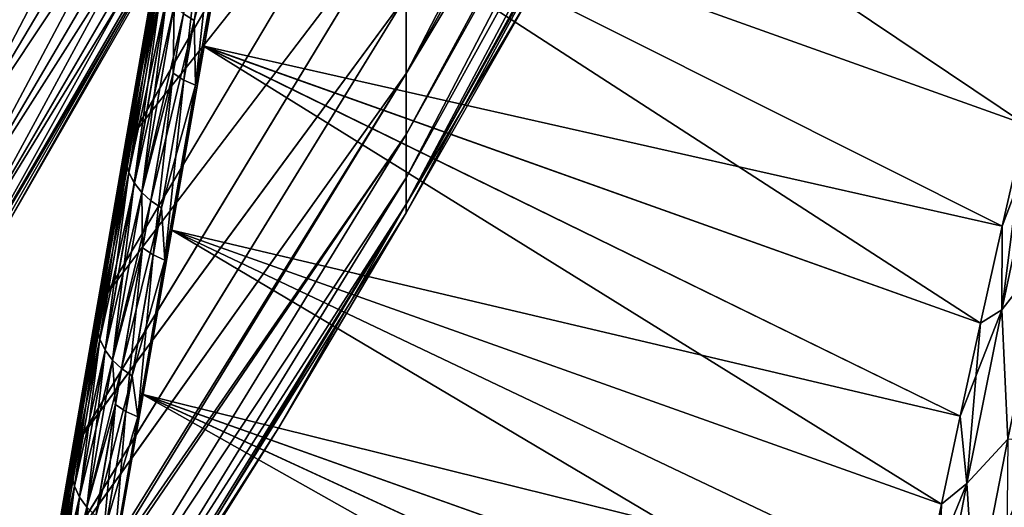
# Model space of a CAD drawing. Header units: metres. Extents: x -2 to 102, y -85 to 102.
# Tile 165 of 256: x 88.07 to 90.11, y -15.81 to -14.8. Entities that reach past the tile are written whole.
import ezdxf

# ---------------------------------------------------------------- set-up
doc = ezdxf.new("R2010")
doc.units = ezdxf.units.M
doc.layers.add('solid_21064300', color=7, linetype='CONTINUOUS')

msp = doc.modelspace()

# ---------------------------------------------------------------- linework, layer by layer
at = {"layer": 'solid_21064300'}
for points in [[(87.910683, -14.924718, 3.930492), (88.632973, -13.722143, 3.613788), (88.632973, -13.517915, 4.315395)], [(87.910683, -14.924718, 3.930492), (88.632973, -13.517915, 4.315395), (87.910683, -14.702593, 4.693586)], [(88.868202, -14.90744, -2.948236), (89.555847, -13.679156, -2.727466), (89.558739, -13.571989, -3.194474)], [(88.868202, -14.745831, -3.672104), (88.868202, -14.90744, -2.948236), (89.558739, -13.571989, -3.194474)], [(88.868202, -14.907441, 2.948234), (89.555847, -13.679144, 2.72753), (89.560776, -13.755571, 2.253543)], [(88.868202, -14.907441, 2.948234), (88.868202, -14.745831, 3.672102), (89.555847, -13.679144, 2.72753)], [(88.868202, -14.90744, -2.948236), (89.560783, -13.755583, -2.253454), (89.555847, -13.679156, -2.727466)], [(88.632973, -13.722143, -3.613788), (87.910683, -14.924718, -3.930492), (87.910683, -14.702593, -4.693586)], [(88.632973, -13.722143, -3.613788), (88.632973, -13.889982, -2.902598), (87.910683, -14.924718, -3.930492)], [(87.910683, -15.107266, 3.156975), (88.632973, -13.889982, 2.902598), (88.632973, -13.722143, 3.613788)], [(87.910683, -15.107266, 3.156975), (88.632973, -13.722143, 3.613788), (87.910683, -14.924718, 3.930492)], [(88.868202, -15.033538, 2.217343), (89.560776, -13.755571, 2.253543), (89.566551, -13.783427, 2.000528)], [(88.868202, -15.033538, 2.217343), (88.868202, -14.907441, 2.948234), (89.560776, -13.755571, 2.253543)], [(88.868202, -15.033538, -2.217344), (89.566551, -13.783429, -2.000506), (89.560783, -13.755583, -2.253454)], [(88.868202, -14.90744, -2.948236), (88.868202, -15.033538, -2.217344), (89.560783, -13.755583, -2.253454)], [(88.868202, -15.123822, 1.48117), (88.868202, -15.033538, 2.217343), (89.566551, -13.783427, 2.000528)], [(89.56752, -13.86174, 1.33605), (88.868202, -15.123822, 1.48117), (89.566551, -13.783427, 2.000528)], [(88.868202, -15.123822, -1.481171), (89.56752, -13.86174, -1.33604), (89.566551, -13.783429, -2.000506)], [(88.868202, -15.033538, -2.217344), (88.868202, -15.123822, -1.481171), (89.566551, -13.783429, -2.000506)], [(89.56752, -13.86174, 1.33605), (88.868202, -15.17808, 0.741468), (88.868202, -15.123822, 1.48117)], [(89.56752, -13.86174, 1.33605), (89.56752, -13.909909, 0.668797), (88.868202, -15.17808, 0.741468)], [(88.868202, -15.17808, -0.741468), (89.56752, -13.909909, -0.668792), (89.56752, -13.86174, -1.33604)], [(88.868202, -15.123822, -1.481171), (88.868202, -15.17808, -0.741468), (89.56752, -13.86174, -1.33604)], [(88.632973, -13.889982, -2.902598), (87.910683, -15.107266, -3.156975), (87.910683, -14.924718, -3.930492)], [(88.632973, -13.889982, -2.902598), (88.632973, -14.020988, -2.18371), (87.910683, -15.107266, -3.156975)], [(87.910683, -15.249752, 2.375085), (88.632973, -14.020988, 2.18371), (88.632973, -13.889982, 2.902598)], [(87.910683, -15.249752, 2.375085), (88.632973, -13.889982, 2.902598), (87.910683, -15.107266, 3.156975)], [(89.56752, -13.909909, 0.668797), (89.56752, -13.925978), (88.868202, -15.17808, 0.741468)], [(89.56752, -13.909909, -0.668792), (88.868202, -15.196179), (89.131073, -14.735468)], [(88.868202, -15.17808, -0.741468), (88.868202, -15.196179), (89.56752, -13.909909, -0.668792)], [(89.56752, -13.925978), (89.131073, -14.735468), (88.868202, -15.17808, 0.741468)], [(88.523529, -14.430733, -7.207984), (88.60437, -13.972638, -7.800374), (90.15377, -15.013275, -7.247573)], [(88.60437, -13.972638, -7.800374), (90.205383, -14.794185, -7.545618), (90.15377, -15.013275, -7.247573)], [(88.632973, -14.020988, -2.18371), (87.910683, -15.249752, -2.375085), (87.910683, -15.107266, -3.156975)], [(88.632973, -14.020988, -2.18371), (88.632973, -14.114811, -1.459032), (87.910683, -15.249752, -2.375085)], [(87.910683, -15.351799, 1.586898), (88.632973, -14.114811, 1.459032), (88.632973, -14.020988, 2.18371)], [(87.910683, -15.351799, 1.586898), (88.632973, -14.020988, 2.18371), (87.910683, -15.249752, 2.375085)], [(88.301186, -15.034814, -5.844064), (88.868202, -14.317698, -5.091895), (88.868202, -14.052196, -5.784434)], [(88.366608, -14.65987, -6.476243), (88.301186, -15.034814, -5.844064), (88.868202, -14.052196, -5.784434)], [(88.301224, -15.034566, 5.844514), (88.868202, -14.052197, 5.784431), (88.868202, -14.317699, 5.091891)], [(88.301224, -15.034566, 5.844514), (88.366669, -14.659556, 6.476739), (88.868202, -14.052197, 5.784431)], [(88.632973, -14.114811, -1.459032), (87.910683, -15.351799, -1.586898), (87.910683, -15.249752, -2.375085)], [(88.632973, -14.114811, -1.459032), (88.632973, -14.171206, -0.730485), (87.910683, -15.351799, -1.586898)], [(87.910683, -15.413136, 0.794502), (88.632973, -14.171206, 0.730485), (88.632973, -14.114811, 1.459032)], [(87.910683, -15.413136, 0.794502), (88.632973, -14.114811, 1.459032), (87.910683, -15.351799, 1.586898)], [(88.632973, -14.171206, 0.730485), (87.910683, -15.433599), (88.024025, -15.247437)], [(87.910683, -15.413136, 0.794502), (87.910683, -15.433599), (88.632973, -14.171206, 0.730485)], [(88.632973, -14.171206, -0.730485), (87.910683, -15.413136, -0.794502), (87.910683, -15.351799, -1.586898)], [(88.632973, -14.171206, -0.730485), (88.632973, -14.19002), (87.910683, -15.413136, -0.794502)], [(88.632973, -14.171206, 0.730485), (88.024025, -15.247437), (88.632973, -14.19002)], [(88.632973, -14.19002), (88.024025, -15.247437), (87.910683, -15.413136, -0.794502)], [(88.24276, -15.369989, -5.190547), (88.868202, -14.549093, -4.387225), (88.868202, -14.317698, -5.091895)], [(88.301186, -15.034814, -5.844064), (88.24276, -15.369989, -5.190547), (88.868202, -14.317698, -5.091895)], [(88.242798, -15.3698, 5.190945), (88.868202, -14.317699, 5.091891), (88.868202, -14.549095, 4.387222)], [(88.242798, -15.3698, 5.190945), (88.301224, -15.034566, 5.844514), (88.868202, -14.317699, 5.091891)], [(88.406212, -14.783257, 6.644241), (88.428322, -14.79712, 6.65069), (88.503044, -14.369246, 7.271274)], [(88.503044, -14.369246, 7.271274), (88.428322, -14.79712, 6.65069), (88.5009, -14.531947, 7.063763)], [(88.449326, -14.851144, -6.588996), (88.523529, -14.430733, -7.207984), (90.060577, -15.425529, -6.631563)], [(88.500847, -14.531753, -7.063992), (88.523529, -14.430733, -7.207984), (88.449326, -14.851144, -6.588996)], [(88.523575, -14.430443, 7.208384), (88.449364, -14.850904, 6.589374), (90.105614, -15.223864, 6.942758)], [(88.5009, -14.531947, 7.063763), (88.449364, -14.850904, 6.589374), (88.523575, -14.430443, 7.208384)], [(88.523529, -14.430733, -7.207984), (90.105606, -15.223865, -6.942757), (90.060577, -15.425529, -6.631563)], [(88.523529, -14.430733, -7.207984), (90.15377, -15.013275, -7.247573), (90.105606, -15.223865, -6.942757)], [(88.523575, -14.430443, 7.208384), (90.15377, -15.013274, 7.247574), (90.205383, -14.794184, 7.545619)], [(88.523575, -14.430443, 7.208384), (90.105614, -15.223864, 6.942758), (90.15377, -15.013274, 7.247574)], [(88.384567, -14.906832, -6.44837), (88.454231, -14.507854, -7.052904), (88.406647, -14.920825, -6.454636)], [(88.387123, -14.76622, -6.63574), (88.454231, -14.507854, -7.052904), (88.384567, -14.906832, -6.44837)], [(88.454231, -14.507854, -7.052904), (88.476379, -14.52146, -7.059756), (88.406647, -14.920825, -6.454636)], [(88.406647, -14.920825, -6.454636), (88.476379, -14.52146, -7.059756), (88.431068, -14.931356, -6.458509)], [(88.476379, -14.52146, -7.059756), (88.500847, -14.531753, -7.063992), (88.431068, -14.931356, -6.458509)], [(88.191612, -15.664266, -4.518004), (88.868202, -14.745831, -3.672104), (88.868202, -14.549093, -4.387225)], [(88.24276, -15.369989, -5.190547), (88.191612, -15.664266, -4.518004), (88.868202, -14.549093, -4.387225)], [(88.191635, -15.664128, 4.518346), (88.868202, -14.549095, 4.387222), (88.868202, -14.745831, 3.672102)], [(88.191635, -15.664128, 4.518346), (88.242798, -15.3698, 5.190945), (88.868202, -14.549095, 4.387222)], [(88.428322, -14.79712, 6.65069), (88.431122, -14.931524, 6.458286), (88.5009, -14.531947, 7.063763)], [(88.431068, -14.931356, -6.458509), (88.500847, -14.531753, -7.063992), (88.449326, -14.851144, -6.588996)], [(88.5009, -14.531947, 7.063763), (88.431122, -14.931524, 6.458286), (88.449364, -14.850904, 6.589374)], [(88.362091, -14.637399, -6.555512), (88.354584, -14.658699, -6.570088), (88.287537, -15.042853, -5.931478)], [(88.295189, -15.020698, -5.918322), (88.362091, -14.637399, -6.555512), (88.287537, -15.042853, -5.931478)], [(88.362038, -14.637609, 6.555325), (88.366669, -14.659556, 6.476739), (88.295143, -15.020876, 5.918138)], [(88.362038, -14.637609, 6.555325), (88.295143, -15.020876, 5.918138), (88.354538, -14.658914, 6.569902)], [(88.295189, -15.020698, -5.918322), (88.366608, -14.65987, -6.476243), (88.362091, -14.637399, -6.555512)], [(88.354584, -14.658699, -6.570088), (88.351776, -14.681025, -6.584796), (88.284576, -15.06604, -5.944752)], [(88.287537, -15.042853, -5.931478), (88.354584, -14.658699, -6.570088), (88.284576, -15.06604, -5.944752)], [(88.354538, -14.658914, 6.569902), (88.287498, -15.043036, 5.931293), (88.351753, -14.681241, 6.584609)], [(88.295143, -15.020876, 5.918138), (88.287498, -15.043036, 5.931293), (88.354538, -14.658914, 6.569902)], [(88.295143, -15.020876, 5.918138), (88.366669, -14.659556, 6.476739), (88.301224, -15.034566, 5.844514)], [(88.295189, -15.020698, -5.918322), (88.301186, -15.034814, -5.844064), (88.366608, -14.65987, -6.476243)], [(88.351753, -14.681241, 6.584609), (88.284554, -15.066225, 5.944566), (88.35376, -14.703874, 6.598972)], [(88.287498, -15.043036, 5.931293), (88.284554, -15.066225, 5.944566), (88.351753, -14.681241, 6.584609)], [(88.284576, -15.06604, -5.944752), (88.351776, -14.681025, -6.584796), (88.286423, -15.089515, -5.957717)], [(88.351776, -14.681025, -6.584796), (88.353767, -14.703656, -6.599162), (88.286423, -15.089515, -5.957717)], [(88.284554, -15.066225, 5.944566), (88.286415, -15.089699, 5.95753), (88.35376, -14.703874, 6.598972)], [(88.35376, -14.703874, 6.598972), (88.286415, -15.089699, 5.95753), (88.360497, -14.726084, 6.612531)], [(88.286423, -15.089515, -5.957717), (88.353767, -14.703656, -6.599162), (88.293007, -15.112522, -5.969959)], [(88.353767, -14.703656, -6.599162), (88.360489, -14.725869, -6.612725), (88.293007, -15.112522, -5.969959)], [(88.286415, -15.089699, 5.95753), (88.293007, -15.112704, 5.969769), (88.360497, -14.726084, 6.612531)], [(88.293007, -15.112522, -5.969959), (88.360489, -14.725869, -6.612725), (88.304123, -15.134325, -5.981083)], [(88.360497, -14.726084, 6.612531), (88.293007, -15.112704, 5.969769), (88.371742, -14.74716, 6.624851)], [(88.360489, -14.725869, -6.612725), (88.371727, -14.746949, -6.62505), (88.304123, -15.134325, -5.981083)], [(88.147926, -15.916657, -3.82895), (88.868202, -14.90744, -2.948236), (88.868202, -14.745831, -3.672104)], [(88.191612, -15.664266, -4.518004), (88.147926, -15.916657, -3.82895), (88.868202, -14.745831, -3.672104)], [(88.147942, -15.916564, 3.82923), (88.868202, -14.745831, 3.672102), (88.868202, -14.907441, 2.948234)], [(88.147942, -15.916564, 3.82923), (88.191635, -15.664128, 4.518346), (88.868202, -14.745831, 3.672102)], [(88.293007, -15.112704, 5.969769), (88.304131, -15.134502, 5.980889), (88.371742, -14.74716, 6.624851)], [(88.304123, -15.134325, -5.981083), (88.371727, -14.746949, -6.62505), (88.319405, -15.154222, -5.990733)], [(88.371742, -14.74716, 6.624851), (88.304131, -15.134502, 5.980889), (88.387146, -14.766423, 6.635535)], [(88.371727, -14.746949, -6.62505), (88.387123, -14.76622, -6.63574), (88.319405, -15.154222, -5.990733)], [(89.131073, -14.735468), (88.868202, -15.196179), (88.868202, -15.17808, 0.741468)], [(88.304131, -15.134502, 5.980889), (88.319427, -15.154393, 5.990534), (88.387146, -14.766423, 6.635535)], [(88.319405, -15.154222, -5.990733), (88.387123, -14.76622, -6.63574), (88.384567, -14.906832, -6.44837)], [(88.387146, -14.766423, 6.635535), (88.319427, -15.154393, 5.990534), (88.406212, -14.783257, 6.644241)], [(88.319427, -15.154393, 5.990534), (88.338394, -15.171738, 5.998394), (88.406212, -14.783257, 6.644241)], [(88.406212, -14.783257, 6.644241), (88.338394, -15.171738, 5.998394), (88.428322, -14.79712, 6.65069)], [(88.338394, -15.171738, 5.998394), (88.360435, -15.185979, 6.004215), (88.428322, -14.79712, 6.65069)], [(88.428322, -14.79712, 6.65069), (88.360435, -15.185979, 6.004215), (88.431122, -14.931524, 6.458286)], [(88.38208, -15.232429, -5.945776), (88.449326, -14.851144, -6.588996), (89.979553, -15.801074, -5.99139)], [(88.431068, -14.931356, -6.458509), (88.449326, -14.851144, -6.588996), (88.38208, -15.232429, -5.945776)], [(88.449364, -14.850904, 6.589374), (88.382111, -15.232239, 5.94612), (90.018478, -15.617955, 6.314358)], [(88.431122, -14.931524, 6.458286), (88.382111, -15.232239, 5.94612), (88.449364, -14.850904, 6.589374)], [(88.449326, -14.851144, -6.588996), (90.018478, -15.617955, -6.314357), (89.979553, -15.801074, -5.99139)], [(88.449326, -14.851144, -6.588996), (90.060577, -15.425529, -6.631563), (90.018478, -15.617955, -6.314357)], [(88.449364, -14.850904, 6.589374), (90.060577, -15.425529, 6.631564), (90.105614, -15.223864, 6.942758)], [(88.449364, -14.850904, 6.589374), (90.018478, -15.617955, 6.314358), (90.060577, -15.425529, 6.631564)], [(88.10833, -16.146965, -3.047048), (88.868202, -15.033538, -2.217344), (88.868202, -14.90744, -2.948236)], [(88.111862, -16.126316, -3.126009), (88.10833, -16.146965, -3.047048), (88.868202, -14.90744, -2.948236)], [(88.147926, -15.916657, -3.82895), (88.111862, -16.126316, -3.126009), (88.868202, -14.90744, -2.948236)], [(88.11187, -16.126261, 3.126222), (88.868202, -14.907441, 2.948234), (88.868202, -15.033538, 2.217343)], [(88.11187, -16.126261, 3.126222), (88.147942, -15.916564, 3.82923), (88.868202, -14.907441, 2.948234)], [(88.319405, -15.154222, -5.990733), (88.384567, -14.906832, -6.44837), (88.32132, -15.269304, -5.820611)], [(88.32132, -15.269304, -5.820611), (88.384567, -14.906832, -6.44837), (88.343338, -15.283649, -5.826266)], [(88.384567, -14.906832, -6.44837), (88.406647, -14.920825, -6.454636), (88.343338, -15.283649, -5.826266)], [(88.343338, -15.283649, -5.826266), (88.406647, -14.920825, -6.454636), (88.367729, -15.294398, -5.829763)], [(88.360435, -15.185979, 6.004215), (88.367767, -15.294537, 5.829549), (88.431122, -14.931524, 6.458286)], [(88.406647, -14.920825, -6.454636), (88.431068, -14.931356, -6.458509), (88.367729, -15.294398, -5.829763)], [(88.367729, -15.294398, -5.829763), (88.431068, -14.931356, -6.458509), (88.38208, -15.232429, -5.945776)], [(88.431122, -14.931524, 6.458286), (88.367767, -15.294537, 5.829549), (88.382111, -15.232239, 5.94612)], [(88.295189, -15.020698, -5.918322), (88.287537, -15.042853, -5.931478), (88.22757, -15.386888, -5.269744)], [(88.235359, -15.363965, -5.258065), (88.295189, -15.020698, -5.918322), (88.22757, -15.386888, -5.269744)], [(88.235359, -15.363965, -5.258065), (88.301186, -15.034814, -5.844064), (88.295189, -15.020698, -5.918322)], [(90.104706, -15.397615, -6.693955), (90.15377, -15.013275, -7.247573), (90.188423, -15.004447, -7.27397)], [(90.104706, -15.397615, -6.693955), (90.188423, -15.004447, -7.27397), (90.196419, -15.279819, -6.894248)], [(90.188423, -15.004448, 7.273969), (90.105614, -15.223864, 6.942758), (90.104706, -15.397616, 6.693954)], [(90.188423, -15.004448, 7.273969), (90.104706, -15.397616, 6.693954), (90.196419, -15.279819, 6.894248)], [(90.104706, -15.397615, -6.693955), (90.105606, -15.223865, -6.942757), (90.15377, -15.013275, -7.247573)], [(90.188423, -15.004448, 7.273969), (90.15377, -15.013274, 7.247574), (90.105614, -15.223864, 6.942758)], [(88.10833, -16.146973, 3.047018), (88.11187, -16.126261, 3.126222), (88.868202, -15.033538, 2.217343)], [(88.108719, -16.270844, 2.291056), (88.10833, -16.146973, 3.047018), (88.868202, -15.033538, 2.217343)], [(88.10833, -16.146965, -3.047048), (88.108719, -16.27084, -2.291079), (88.868202, -15.033538, -2.217344)], [(88.108719, -16.270844, 2.291056), (88.868202, -15.033538, 2.217343), (88.868202, -15.123822, 1.48117)], [(88.108719, -16.27084, -2.291079), (88.868202, -15.123822, -1.481171), (88.868202, -15.033538, -2.217344)], [(88.295143, -15.020876, 5.918138), (88.301224, -15.034566, 5.844514), (88.235321, -15.364114, 5.257887)], [(88.295143, -15.020876, 5.918138), (88.235321, -15.364114, 5.257887), (88.287498, -15.043036, 5.931293)], [(88.235321, -15.364114, 5.257887), (88.301224, -15.034566, 5.844514), (88.242798, -15.3698, 5.190945)], [(88.235359, -15.363965, -5.258065), (88.24276, -15.369989, -5.190547), (88.301186, -15.034814, -5.844064)], [(88.287537, -15.042853, -5.931478), (88.284576, -15.06604, -5.944752), (88.22448, -15.410849, -5.28153)], [(88.22757, -15.386888, -5.269744), (88.287537, -15.042853, -5.931478), (88.22448, -15.410849, -5.28153)], [(88.287498, -15.043036, 5.931293), (88.227539, -15.38704, 5.269567), (88.284554, -15.066225, 5.944566)], [(88.235321, -15.364114, 5.257887), (88.227539, -15.38704, 5.269567), (88.287498, -15.043036, 5.931293)], [(88.284554, -15.066225, 5.944566), (88.224464, -15.411002, 5.281352), (88.286415, -15.089699, 5.95753)], [(88.227539, -15.38704, 5.269567), (88.224464, -15.411002, 5.281352), (88.284554, -15.066225, 5.944566)], [(88.22448, -15.410849, -5.28153), (88.284576, -15.06604, -5.944752), (88.226196, -15.435079, -5.293043)], [(88.284576, -15.06604, -5.944752), (88.286423, -15.089515, -5.957717), (88.226196, -15.435079, -5.293043)], [(88.224464, -15.411002, 5.281352), (88.226189, -15.435232, 5.292863), (88.286415, -15.089699, 5.95753)], [(88.286415, -15.089699, 5.95753), (88.226189, -15.435232, 5.292863), (88.293007, -15.112704, 5.969769)], [(88.226196, -15.435079, -5.293043), (88.286423, -15.089515, -5.957717), (88.232651, -15.458799, -5.303913)], [(88.286423, -15.089515, -5.957717), (88.293007, -15.112522, -5.969959), (88.232651, -15.458799, -5.303913)], [(88.226189, -15.435232, 5.292863), (88.232658, -15.458951, 5.303731), (88.293007, -15.112704, 5.969769)], [(88.232651, -15.458799, -5.303913), (88.293007, -15.112522, -5.969959), (88.243652, -15.481249, -5.313791)], [(88.293007, -15.112704, 5.969769), (88.232658, -15.458951, 5.303731), (88.304131, -15.134502, 5.980889)], [(88.293007, -15.112522, -5.969959), (88.304123, -15.134325, -5.981083), (88.243652, -15.481249, -5.313791)], [(88.108719, -16.359949, 1.530143), (88.868202, -15.123822, 1.48117), (88.868202, -15.17808, 0.741468)], [(88.108719, -16.359949, 1.530143), (88.108719, -16.270844, 2.291056), (88.868202, -15.123822, 1.48117)], [(88.108719, -16.359947, -1.530159), (88.868202, -15.17808, -0.741468), (88.868202, -15.123822, -1.481171)], [(88.108719, -16.27084, -2.291079), (88.108719, -16.359947, -1.530159), (88.868202, -15.123822, -1.481171)], [(88.232658, -15.458951, 5.303731), (88.243668, -15.481398, 5.313606), (88.304131, -15.134502, 5.980889)], [(88.243652, -15.481249, -5.313791), (88.304123, -15.134325, -5.981083), (88.258835, -15.501707, -5.322361)], [(88.304131, -15.134502, 5.980889), (88.243668, -15.481398, 5.313606), (88.319427, -15.154393, 5.990534)], [(88.304123, -15.134325, -5.981083), (88.319405, -15.154222, -5.990733), (88.258835, -15.501707, -5.322361)], [(88.243668, -15.481398, 5.313606), (88.258858, -15.50185, 5.322173), (88.319427, -15.154393, 5.990534)], [(88.258835, -15.501707, -5.322361), (88.319405, -15.154222, -5.990733), (88.32132, -15.269304, -5.820611)], [(88.319427, -15.154393, 5.990534), (88.258858, -15.50185, 5.322173), (88.338394, -15.171738, 5.998394)], [(88.108719, -16.41349, 0.765904), (88.868202, -15.17808, 0.741468), (88.868202, -15.196179)], [(88.108719, -16.41349, 0.765904), (88.108719, -16.359949, 1.530143), (88.868202, -15.17808, 0.741468)], [(88.868202, -15.17808, -0.741468), (88.108719, -16.431351), (88.603706, -15.641604)], [(88.108719, -16.41349, -0.765912), (88.108719, -16.431351), (88.868202, -15.17808, -0.741468)], [(88.108719, -16.359947, -1.530159), (88.108719, -16.41349, -0.765912), (88.868202, -15.17808, -0.741468)], [(88.258858, -15.50185, 5.322173), (88.277748, -15.519652, 5.329154), (88.338394, -15.171738, 5.998394)], [(88.338394, -15.171738, 5.998394), (88.277748, -15.519652, 5.329154), (88.360435, -15.185979, 6.004215)], [(88.868202, -15.17808, -0.741468), (88.603706, -15.641604), (88.868202, -15.196179)], [(88.603706, -15.641604), (88.108719, -16.41349, 0.765904), (88.868202, -15.196179)], [(88.277748, -15.519652, 5.329154), (88.299728, -15.534233, 5.334327), (88.360435, -15.185979, 6.004215)], [(88.360435, -15.185979, 6.004215), (88.299728, -15.534233, 5.334327), (88.367767, -15.294537, 5.829549)], [(90.104706, -15.397616, 6.693954), (90.105614, -15.223864, 6.942758), (90.060577, -15.425529, 6.631564)], [(90.104706, -15.397615, -6.693955), (90.060577, -15.425529, -6.631563), (90.105606, -15.223865, -6.942757)], [(88.32209, -15.573285, -5.280773), (88.38208, -15.232429, -5.945776), (89.910095, -16.13809, -5.329766)], [(88.367729, -15.294398, -5.829763), (88.38208, -15.232429, -5.945776), (88.32209, -15.573285, -5.280773)], [(88.382111, -15.232239, 5.94612), (88.322113, -15.573143, 5.281073), (89.943466, -15.974532, 5.663069)], [(88.367767, -15.294537, 5.829549), (88.322113, -15.573143, 5.281073), (88.382111, -15.232239, 5.94612)], [(88.38208, -15.232429, -5.945776), (89.943466, -15.974532, -5.663068), (89.910095, -16.13809, -5.329766)], [(88.38208, -15.232429, -5.945776), (89.979553, -15.801074, -5.99139), (89.943466, -15.974532, -5.663068)], [(88.382111, -15.232239, 5.94612), (89.979553, -15.801073, 5.991391), (90.018478, -15.617955, 6.314358)], [(88.382111, -15.232239, 5.94612), (89.943466, -15.974532, 5.663069), (89.979553, -15.801073, 5.991391)], [(88.258835, -15.501707, -5.322361), (88.32132, -15.269304, -5.820611), (88.264771, -15.593896, -5.171853)], [(88.264771, -15.593896, -5.171853), (88.32132, -15.269304, -5.820611), (88.286736, -15.608557, -5.176877)], [(88.32132, -15.269304, -5.820611), (88.343338, -15.283649, -5.826266), (88.286736, -15.608557, -5.176877)], [(88.286736, -15.608557, -5.176877), (88.343338, -15.283649, -5.826266), (88.311089, -15.619501, -5.179986)], [(88.343338, -15.283649, -5.826266), (88.367729, -15.294398, -5.829763), (88.311089, -15.619501, -5.179986)], [(90.104706, -15.397616, 6.693954), (90.116959, -15.666289, 6.2737), (90.196419, -15.279819, 6.894248)], [(90.104706, -15.397615, -6.693955), (90.196419, -15.279819, -6.894248), (90.116959, -15.666288, -6.2737)], [(88.299728, -15.534233, 5.334327), (88.311127, -15.619613, 5.179786), (88.367767, -15.294537, 5.829549)], [(88.311089, -15.619501, -5.179986), (88.367729, -15.294398, -5.829763), (88.32209, -15.573285, -5.280773)], [(88.367767, -15.294537, 5.829549), (88.311127, -15.619613, 5.179786), (88.322113, -15.573143, 5.281073)], [(88.235359, -15.363965, -5.258065), (88.22757, -15.386888, -5.269744), (88.174973, -15.689391, -4.587443)], [(88.182884, -15.665792, -4.577288), (88.235359, -15.363965, -5.258065), (88.174973, -15.689391, -4.587443)], [(88.235321, -15.364114, 5.257887), (88.242798, -15.3698, 5.190945), (88.182854, -15.665912, 4.577123)], [(88.235321, -15.364114, 5.257887), (88.182854, -15.665912, 4.577123), (88.227539, -15.38704, 5.269567)], [(88.182884, -15.665792, -4.577288), (88.24276, -15.369989, -5.190547), (88.235359, -15.363965, -5.258065)], [(88.22757, -15.386888, -5.269744), (88.22448, -15.410849, -5.28153), (88.171768, -15.714033, -4.597692)], [(88.174973, -15.689391, -4.587443), (88.22757, -15.386888, -5.269744), (88.171768, -15.714033, -4.597692)], [(88.227539, -15.38704, 5.269567), (88.17495, -15.689513, 4.587278), (88.224464, -15.411002, 5.281352)], [(88.182854, -15.665912, 4.577123), (88.17495, -15.689513, 4.587278), (88.227539, -15.38704, 5.269567)], [(88.182854, -15.665912, 4.577123), (88.242798, -15.3698, 5.190945), (88.191635, -15.664128, 4.518346)], [(88.182884, -15.665792, -4.577288), (88.191612, -15.664266, -4.518004), (88.24276, -15.369989, -5.190547)], [(90.104706, -15.397616, 6.693954), (90.060577, -15.425529, 6.631564), (90.018478, -15.617955, 6.314358)], [(90.104706, -15.397616, 6.693954), (90.018478, -15.617955, 6.314358), (90.031761, -15.758267, 6.091896)], [(90.031761, -15.758266, -6.091897), (90.060577, -15.425529, -6.631563), (90.104706, -15.397615, -6.693955)], [(90.031761, -15.758266, -6.091897), (90.104706, -15.397615, -6.693955), (90.116959, -15.666288, -6.2737)], [(90.104706, -15.397616, 6.693954), (90.031761, -15.758267, 6.091896), (90.116959, -15.666289, 6.2737)], [(88.224464, -15.411002, 5.281352), (88.171753, -15.714157, 4.597526), (88.226189, -15.435232, 5.292863)], [(88.17495, -15.689513, 4.587278), (88.171753, -15.714157, 4.597526), (88.224464, -15.411002, 5.281352)], [(88.171768, -15.714033, -4.597692), (88.22448, -15.410849, -5.28153), (88.173363, -15.738929, -4.607704)], [(88.22448, -15.410849, -5.28153), (88.226196, -15.435079, -5.293043), (88.173363, -15.738929, -4.607704)], [(90.031761, -15.758266, -6.091897), (90.018478, -15.617955, -6.314357), (90.060577, -15.425529, -6.631563)], [(88.171753, -15.714157, 4.597526), (88.173355, -15.739052, 4.607537), (88.226189, -15.435232, 5.292863)], [(88.226189, -15.435232, 5.292863), (88.173355, -15.739052, 4.607537), (88.232658, -15.458951, 5.303731)], [(88.173363, -15.738929, -4.607704), (88.226196, -15.435079, -5.293043), (88.179718, -15.763277, -4.617157)], [(88.226196, -15.435079, -5.293043), (88.232651, -15.458799, -5.303913), (88.179718, -15.763277, -4.617157)], [(88.173355, -15.739052, 4.607537), (88.179718, -15.763399, 4.616989), (88.232658, -15.458951, 5.303731)], [(88.179718, -15.763277, -4.617157), (88.232651, -15.458799, -5.303913), (88.190613, -15.786298, -4.62575)], [(88.232658, -15.458951, 5.303731), (88.179718, -15.763399, 4.616989), (88.243668, -15.481398, 5.313606)], [(88.232651, -15.458799, -5.303913), (88.243652, -15.481249, -5.313791), (88.190613, -15.786298, -4.62575)], [(88.179718, -15.763399, 4.616989), (88.190628, -15.786416, 4.625579), (88.243668, -15.481398, 5.313606)], [(88.190613, -15.786298, -4.62575), (88.243652, -15.481249, -5.313791), (88.205711, -15.80725, -4.633205)], [(88.243668, -15.481398, 5.313606), (88.190628, -15.786416, 4.625579), (88.258858, -15.50185, 5.322173)], [(88.243652, -15.481249, -5.313791), (88.258835, -15.501707, -5.322361), (88.205711, -15.80725, -4.633205)], [(88.190628, -15.786416, 4.625579), (88.205734, -15.807364, 4.633031), (88.258858, -15.50185, 5.322173)], [(88.205711, -15.80725, -4.633205), (88.258835, -15.501707, -5.322361), (88.264771, -15.593896, -5.171853)], [(88.258858, -15.50185, 5.322173), (88.205734, -15.807364, 4.633031), (88.277748, -15.519652, 5.329154)], [(88.205734, -15.807364, 4.633031), (88.224548, -15.825569, 4.639107), (88.277748, -15.519652, 5.329154)], [(88.277748, -15.519652, 5.329154), (88.224548, -15.825569, 4.639107), (88.299728, -15.534233, 5.334327)], [(88.224548, -15.825569, 4.639107), (88.246483, -15.840448, 4.64361), (88.299728, -15.534233, 5.334327)], [(88.299728, -15.534233, 5.334327), (88.246483, -15.840448, 4.64361), (88.311127, -15.619613, 5.179786)], [(88.269554, -15.872558, -4.596451), (88.32209, -15.573285, -5.280773), (89.851707, -16.43507, -4.649437)], [(88.311089, -15.619501, -5.179986), (88.32209, -15.573285, -5.280773), (88.269554, -15.872558, -4.596451)], [(88.322113, -15.573143, 5.281073), (88.269569, -15.872456, 4.596704), (89.879601, -16.291689, 4.991767)], [(88.311127, -15.619613, 5.179786), (88.269569, -15.872456, 4.596704), (88.322113, -15.573143, 5.281073)], [(88.32209, -15.573285, -5.280773), (89.879601, -16.291689, -4.991766), (89.851707, -16.43507, -4.649437)], [(88.32209, -15.573285, -5.280773), (89.910095, -16.13809, -5.329766), (89.879601, -16.291689, -4.991766)], [(88.322113, -15.573143, 5.281073), (89.910095, -16.13809, 5.329767), (89.943466, -15.974532, 5.663069)], [(88.322113, -15.573143, 5.281073), (89.879601, -16.291689, 4.991767), (89.910095, -16.13809, 5.329767)], [(88.205711, -15.80725, -4.633205), (88.264771, -15.593896, -5.171853), (88.215172, -15.879374, -4.504417)], [(88.215172, -15.879374, -4.504417), (88.264771, -15.593896, -5.171853), (88.237091, -15.894312, -4.508792)], [(88.264771, -15.593896, -5.171853), (88.286736, -15.608557, -5.176877), (88.237091, -15.894312, -4.508792)], [(88.237091, -15.894312, -4.508792), (88.286736, -15.608557, -5.176877), (88.261414, -15.905426, -4.511501)], [(88.286736, -15.608557, -5.176877), (88.311089, -15.619501, -5.179986), (88.261414, -15.905426, -4.511501)], [(88.246483, -15.840448, 4.64361), (88.261444, -15.905515, 4.511322), (88.311127, -15.619613, 5.179786)], [(88.261414, -15.905426, -4.511501), (88.311089, -15.619501, -5.179986), (88.269554, -15.872558, -4.596451)], [(88.311127, -15.619613, 5.179786), (88.261444, -15.905515, 4.511322), (88.269569, -15.872456, 4.596704)], [(90.031761, -15.758266, -6.091897), (89.979553, -15.801074, -5.99139), (90.018478, -15.617955, -6.314357)], [(90.031761, -15.758267, 6.091896), (90.018478, -15.617955, 6.314358), (89.979553, -15.801073, 5.991391)], [(88.603706, -15.641604), (88.108719, -16.431351), (88.108719, -16.41349, 0.765904)], [(88.182884, -15.665792, -4.577288), (88.174973, -15.689391, -4.587443), (88.129997, -15.949115, -3.887232)], [(88.138008, -15.924935, -3.878644), (88.182884, -15.665792, -4.577288), (88.129997, -15.949115, -3.887232)], [(88.137985, -15.925024, 3.878497), (88.191635, -15.664128, 4.518346), (88.147942, -15.916564, 3.82923)], [(88.182854, -15.665912, 4.577123), (88.191635, -15.664128, 4.518346), (88.137985, -15.925024, 3.878497)], [(88.182854, -15.665912, 4.577123), (88.137985, -15.925024, 3.878497), (88.17495, -15.689513, 4.587278)], [(88.138008, -15.924935, -3.878644), (88.147926, -15.916657, -3.82895), (88.191612, -15.664266, -4.518004)], [(88.138008, -15.924935, -3.878644), (88.191612, -15.664266, -4.518004), (88.182884, -15.665792, -4.577288)], [(90.031761, -15.758266, -6.091897), (90.116959, -15.666288, -6.2737), (90.048668, -16.016376, -5.630689)], [(90.031761, -15.758267, 6.091896), (90.048668, -16.016376, 5.630688), (90.116959, -15.666289, 6.2737)], [(90.048668, -16.016376, -5.630689), (90.116959, -15.666288, -6.2737), (90.114021, -16.020668, -5.626228)], [(90.116959, -15.666289, 6.2737), (90.048668, -16.016376, 5.630688), (90.182213, -15.671404, 6.268691)], [(90.048668, -16.016376, 5.630688), (90.114021, -16.020668, 5.626227), (90.182213, -15.671404, 6.268691)], [(88.174973, -15.689391, -4.587443), (88.171768, -15.714033, -4.597692), (88.126686, -15.974343, -3.8959)], [(88.129997, -15.949115, -3.887232), (88.174973, -15.689391, -4.587443), (88.126686, -15.974343, -3.8959)], [(88.17495, -15.689513, 4.587278), (88.129982, -15.949206, 3.887086), (88.171753, -15.714157, 4.597526)], [(88.137985, -15.925024, 3.878497), (88.129982, -15.949206, 3.887086), (88.17495, -15.689513, 4.587278)], [(88.171753, -15.714157, 4.597526), (88.126678, -15.974436, 3.895754), (88.173355, -15.739052, 4.607537)], [(88.129982, -15.949206, 3.887086), (88.126678, -15.974436, 3.895754), (88.171753, -15.714157, 4.597526)], [(88.126686, -15.974343, -3.8959), (88.171768, -15.714033, -4.597692), (88.128189, -15.99981, -3.90437)], [(88.171768, -15.714033, -4.597692), (88.173363, -15.738929, -4.607704), (88.128189, -15.99981, -3.90437)], [(88.126678, -15.974436, 3.895754), (88.128181, -15.999903, 3.904222), (88.173355, -15.739052, 4.607537)], [(88.173355, -15.739052, 4.607537), (88.128181, -15.999903, 3.904222), (88.179718, -15.763399, 4.616989)], [(88.128189, -15.99981, -3.90437), (88.173363, -15.738929, -4.607704), (88.134445, -16.024698, -3.912369)], [(88.173363, -15.738929, -4.607704), (88.179718, -15.763277, -4.617157), (88.134445, -16.024698, -3.912369)], [(88.128181, -15.999903, 3.904222), (88.134445, -16.02479, 3.91222), (88.179718, -15.763399, 4.616989)], [(88.134445, -16.024698, -3.912369), (88.179718, -15.763277, -4.617157), (88.145256, -16.048208, -3.919641)], [(88.179718, -15.763399, 4.616989), (88.134445, -16.02479, 3.91222), (88.190628, -15.786416, 4.625579)], [(88.179718, -15.763277, -4.617157), (88.190613, -15.786298, -4.62575), (88.145256, -16.048208, -3.919641)], [(90.031761, -15.758267, 6.091896), (89.979553, -15.801073, 5.991391), (89.943466, -15.974532, 5.663069)], [(90.031761, -15.758267, 6.091896), (89.943466, -15.974532, 5.663069), (89.968903, -16.084972, 5.469778)], [(89.968903, -16.084972, -5.469779), (89.979553, -15.801074, -5.99139), (90.031761, -15.758266, -6.091897)], [(89.968903, -16.084972, -5.469779), (90.031761, -15.758266, -6.091897), (90.048668, -16.016376, -5.630689)], [(90.031761, -15.758267, 6.091896), (89.968903, -16.084972, 5.469778), (90.048668, -16.016376, 5.630688)], [(88.134445, -16.02479, 3.91222), (88.145271, -16.048298, 3.91949), (88.190628, -15.786416, 4.625579)], [(88.145256, -16.048208, -3.919641), (88.190613, -15.786298, -4.62575), (88.160286, -16.069586, -3.925951)], [(88.190628, -15.786416, 4.625579), (88.145271, -16.048298, 3.91949), (88.205734, -15.807364, 4.633031)], [(88.190613, -15.786298, -4.62575), (88.205711, -15.80725, -4.633205), (88.160286, -16.069586, -3.925951)], [(88.160286, -16.069586, -3.925951), (88.205711, -15.80725, -4.633205), (88.215172, -15.879374, -4.504417)], [(89.968903, -16.084972, -5.469779), (89.943466, -15.974532, -5.663068), (89.979553, -15.801074, -5.99139)]]:
    msp.add_3dface(points, dxfattribs=at)

doc.saveas('drawing.dxf')
